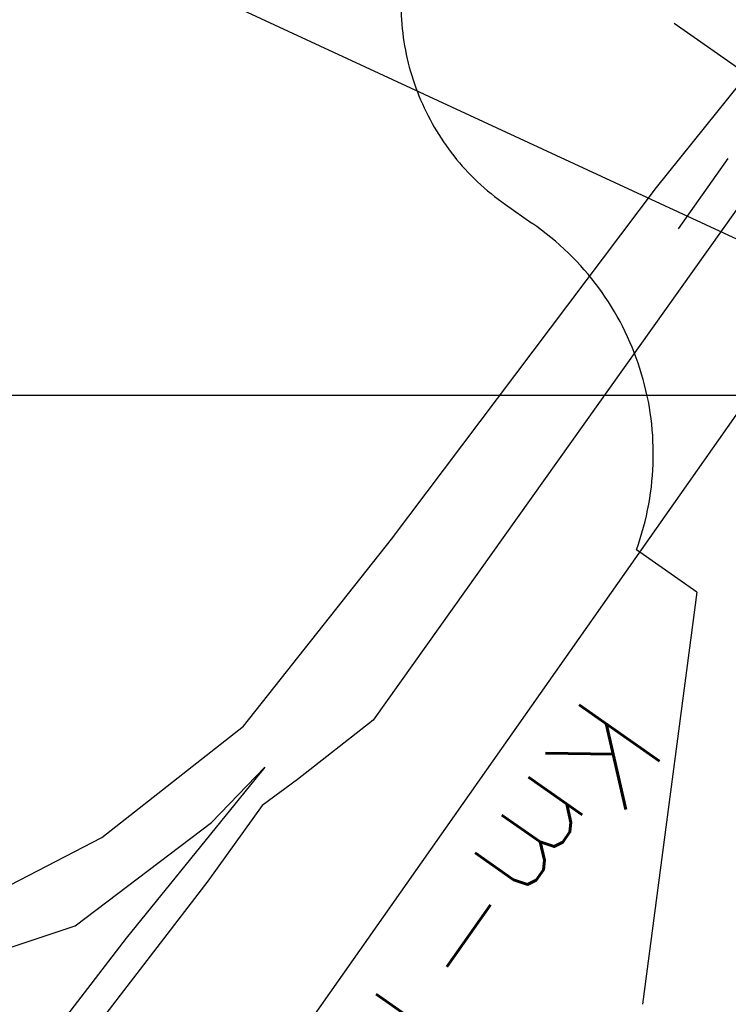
# Model space of a CAD drawing. Extents: x 312047 to 329088, y 8928324 to 8953812.
# Tile 52 of 125: x 319045 to 319334, y 8940752 to 8941153. Entities that reach past the tile are written whole.
import ezdxf

# ---------------------------------------------------------------- set-up
doc = ezdxf.new("R2010")
doc.units = 0
doc.header["$LTSCALE"] = 200
doc.header["$MEASUREMENT"] = 0
doc.linetypes.add('PHANTOM', pattern=[2.5, 1.25, -0.25, 0.25, -0.25, 0.25, -0.25])
for name, color, linetype in [('ESTAC-GERAL', 2, 'CONTINUOUS'), ('IMOVEIS', 5, 'CONTINUOUS'), ('LIMIT_FX_DOM', 180, 'PHANTOM'), ('NOVA MALHA', 1, 'CONTINUOUS'), ('TIC-GERAL', 2, 'CONTINUOUS')]:
    doc.layers.add(name, color=color, linetype=linetype)
doc.styles.add('80CL', font='SIMPLEX', dxfattribs={"bigfont": 'SIMP'})

msp = doc.modelspace()

# ---------------------------------------------------------------- linework, layer by layer
at = {"layer": 'ESTAC-GERAL'}
for p, q in [((319045.39, 8941199.11), (319375.07, 8941046.03)), ((319375.07, 8941046.03), (319063.12, 8940602.1))]:
    msp.add_line(p, q, dxfattribs=at)
at = {"layer": 'IMOVEIS', "color": 3}
for points in [[(319868.19, 8941783.4), (319337.15, 8941075.38), (319285.78, 8941003.24), (319189.27, 8940867.48), (319158.54, 8940843.31), (319144.14, 8940832.67), (319121.93, 8940801.92), (319091.69, 8940762.49), (319077.76, 8940744.35), (319047.09, 8940702.67), (319019.9, 8940666.17), (318977.53, 8940609.13), (318959.21, 8940584.58), (318911.99, 8940522.17), (318853.18, 8940440.7), (318775.51, 8940330.14), (318714.22, 8940229.81), (318630.83, 8940134.17), (318605.66, 8940105.06), (318464.05, 8939912.48), (318416.96, 8939849.58)], [(318592.15, 8940842.42), (318639.34, 8940822.53), (318722.68, 8940787.92), (318762.98, 8940775.59), (318840.57, 8940763.58), (318925.83, 8940765.39), (319015.36, 8940786.81), (319078.78, 8940819.72), (319136.5, 8940864.98), (319196.74, 8940941.32), (319304.73, 8941084.51), (319378.39, 8941176.38), (319420.14, 8941228.89)], [(318592.15, 8940818.89), (318608.45, 8940811.84), (318719.81, 8940764.52), (318797.44, 8940743.83), (318867.55, 8940735.25), (318952.48, 8940745.14), (319067.97, 8940783.68), (319123.47, 8940825.74), (319145.15, 8940848.35), (319088.77, 8940778.66), (318626.67, 8940177.06), (318476.92, 8939980.81), (318405.45, 8939888.85), (318390.68, 8939867.53)]]:
    msp.add_lwpolyline(points, dxfattribs=at)
at = {"layer": 'LIMIT_FX_DOM'}
for p, q in [((319311.9, 8941151.53), (319371.17, 8941109.89)), ((319243.13, 8941077.64), (319253.94, 8941070.04)), ((319321.09, 8940919.63), (319296.49, 8940936.92)), ((319321.09, 8940919.63), (319298.91, 8940751.7))]:
    msp.add_line(p, q, dxfattribs=at)
for centre, radius, start, end in [((319300.62, 8941159.46), 100, 169.2639, 234.9044), ((319189.09, 8940975.96), 114.27, 340.0228, 55.4263)]:
    msp.add_arc(centre, radius, start, end, dxfattribs=at)
at = {"layer": 'NOVA MALHA'}
msp.add_line((318032.62, 8941000), (329087.63, 8941000), dxfattribs=at)
at = {"layer": 'TIC-GERAL'}
msp.add_line((319313.68, 8941067.78), (319333.8, 8941096.42), dxfattribs=at)

# ---------------------------------------------------------------- texts
at = {"layer": 'ESTAC-GERAL', "style": '80CL'}
msp.add_text('Km-10.563', height=40, rotation=234.9687, dxfattribs=at).set_placement((319277.13, 8940879.34))

doc.saveas('drawing.dxf')
